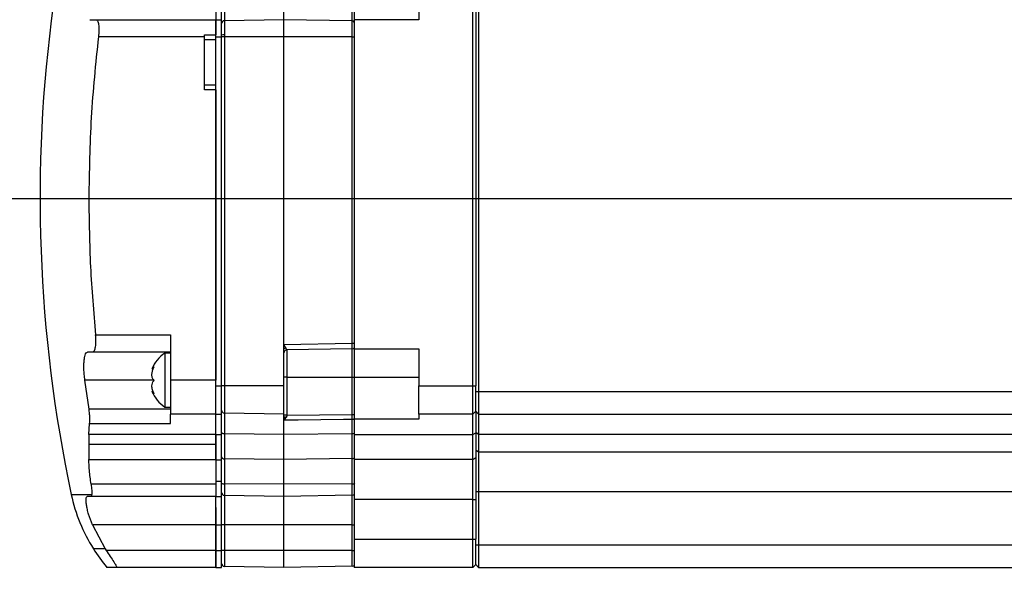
# Model space of a CAD drawing. Extents: x 0 to 16820, y 0 to 11880.
# Tile 71 of 84: x 10726 to 10899, y 6334 to 6433. Entities that reach past the tile are written whole.
import ezdxf

# ---------------------------------------------------------------- set-up
doc = ezdxf.new("R2010")
doc.units = 0
doc.header["$LTSCALE"] = 20
doc.layers.get('0').update_dxf_attribs({"linetype": 'CONTINUOUS'})
doc.styles.add('SLDTEXTSTYLE0', font='TXT', dxfattribs={"width": 0.605})
doc.dimstyles.new('SLDDIMSTYLE0', dxfattribs={"dimtxt": 100, "dimasz": 100, "dimexe": 0, "dimexo": 0.0625, "dimgap": 25, "dimtad": 1, "dimdec": 1, "dimrnd": 1e-09, "dimzin": 12, "dimtxsty": 'SLDTEXTSTYLE0', "dimsah": 1, "dimcen": 0, "dimazin": 3, "dimtfac": 1, "dimtofl": 0, "dimtmove": 0, "dimatfit": 3, "dimtolj": 1, "dimtzin": 12})
doc.dimstyles.new('SLDDIMSTYLE1', dxfattribs={"dimtxt": 100, "dimasz": 100, "dimexe": 0, "dimexo": 0.0625, "dimgap": 25, "dimtad": 1, "dimdec": 4, "dimlfac": 20, "dimzin": 12, "dimtxsty": 'SLDTEXTSTYLE0', "dimsah": 1, "dimcen": 0.09, "dimadec": 1, "dimazin": 3, "dimtfac": 1, "dimtofl": 0, "dimtmove": 0, "dimatfit": 3, "dimtolj": 1, "dimtzin": 12})

# ---------------------------------------------------------------- blocks, each defined once
blk = doc.blocks.new('_D_1')
at = {"color": 7, "linetype": 'CONTINUOUS'}
blk.add_line((11867.49, 8642.4), (8366, 6401.82), dxfattribs=at)
blk.add_solid([(11867.49, 8642.4), (11775.17, 8601.13), (11791.34, 8575.86)], dxfattribs=at)
at = {"color": 7, "linetype": 'CONTINUOUS', "insert": (9875.65, 7520.81), "char_height": 100, "attachment_point": 1, "rotation": 32.6149, "style": 'SLDTEXTSTYLE0'}
blk.add_mtext('R4157', dxfattribs=at)
blk = doc.blocks.new('_D_2')
at = {"color": 7, "linetype": 'CONTINUOUS'}
for p, q in [((4232.76, 7130.62), (3693.35, 7225.73)), ((8406, 6401.82), (13110.72, 6401.82))]:
    blk.add_line(p, q, dxfattribs=at)
blk.add_arc((8366, 6401.82), 4714.73, 0, 170, dxfattribs=at)
for points in [[(3722.9, 7220.52), (3756.05, 7316.05), (3726.56, 7321.58)], [(13080.72, 6401.82), (13094.66, 6501.97), (13064.66, 6501.66)]]:
    blk.add_solid(points, dxfattribs=at)
at = {"color": 7, "linetype": 'CONTINUOUS', "insert": (8646.6, 11239.4), "char_height": 100, "attachment_point": 1, "rotation": 355, "style": 'SLDTEXTSTYLE0'}
blk.add_mtext('170°', dxfattribs=at)
blk = doc.blocks.new('_D_3')
at = {"color": 7, "linetype": 'CONTINUOUS'}
for p, q in [((8406, 6401.82), (13085.4, 6401.82)), ((4232.76, 5673.02), (3718.3, 5582.3))]:
    blk.add_line(p, q, dxfattribs=at)
blk.add_arc((8366, 6401.82), 4689.4, 190, 0, dxfattribs=at)
for points in [[(13055.4, 6401.82), (13039.33, 6301.99), (13069.33, 6301.67)], [(3747.84, 5587.51), (3751.51, 5486.46), (3781, 5491.99)]]:
    blk.add_solid(points, dxfattribs=at)
at = {"color": 7, "linetype": 'CONTINUOUS', "insert": (8621.93, 1846.3), "char_height": 100, "attachment_point": 1, "rotation": 5, "style": 'SLDTEXTSTYLE0'}
blk.add_mtext('170°', dxfattribs=at)

msp = doc.modelspace()

# ---------------------------------------------------------------- linework, layer by layer
at = {"color": 7, "linetype": 'CONTINUOUS'}
for p, q in [((10796.0968925, 6439.819794), (10796.0968925, 6433.3197957)), ((10805.5969192, 6368.8197954), (10805.5969192, 6439.819794)), ((10806.0968829, 6439.819794), (10806.0968829, 6368.8197954)), ((10806.5968467, 6440.819796), (10806.5968467, 6367.8197934)), ((10760.2969123, 6438.3198133), (10760.2969123, 6433.3198144)), ((10761.2968398, 6433.3197659), (10761.2968398, 6438.3197686)), ((10772.2969962, 6433.3197957), (10772.2969962, 6438.3197947)), ((10738.0469752, 6433.3198144), (10739.1642047, 6433.3198144)), ((10739.1642047, 6433.3198144), (10760.2969123, 6433.3198144)), ((10760.2969123, 6433.3198144), (10760.2969123, 6430.6740145)), ((10760.2969123, 6433.3197659), (10761.2968398, 6433.3197659)), ((10760.2969123, 6430.3197636), (10760.2969123, 6433.3197659)), ((10761.2968398, 6430.3197636), (10761.2968398, 6433.3197659)), ((10772.2969962, 6433.3197957), (10761.7882205, 6433.1363662)), ((10772.2969962, 6430.3197952), (10772.2969962, 6433.3197957)), ((10784.3056632, 6433.1101811), (10772.2969962, 6433.3197957)), ((10784.6969081, 6433.3197957), (10784.6969081, 6375.3197955)), ((10796.0968925, 6433.3197957), (10784.6969081, 6433.3197957)), ((10758.2968188, 6430.6740145), (10760.2969123, 6430.6740145)), ((10758.2968188, 6430.3198139), (10758.2968188, 6430.6740145)), ((10758.2968188, 6420.9595582), (10758.2968188, 6430.3198139)), ((10758.2968188, 6429.8197961), (10760.2969123, 6429.8197961)), ((10760.2969123, 6430.6740145), (10760.2969123, 6430.6740052)), ((10760.2969123, 6368.8197619), (10760.2969123, 6430.3197636)), ((10761.2968398, 6368.8197619), (10761.2968398, 6430.3197636)), ((10772.2969962, 6376.1196433), (10772.2969962, 6430.3197952)), ((10758.2968188, 6421.8197948), (10760.2969123, 6421.8197948)), ((10760.2969123, 6420.9595582), (10758.2968188, 6420.9595582)), ((10760.2969123, 6420.9595694), (10760.2969123, 6420.9595582)), ((10760.2969123, 6420.9595582), (10760.2969123, 6369.8197937)), ((10752.2970153, 6377.8198323), (10752.2970153, 6369.8197937)), ((10772.2969962, 6375.2867727), (10772.2969962, 6376.1196433)), ((10772.2969962, 6368.8197954), (10772.2969962, 6375.2867727)), ((10784.3056632, 6375.3294086), (10772.7881385, 6375.1283696)), ((10784.6969081, 6375.3197955), (10796.0968925, 6375.3197955)), ((10796.0968925, 6375.3197955), (10796.0968925, 6368.8197954)), ((10737.7420379, 6374.8198318), (10738.6165572, 6374.8198318)), ((10738.6165572, 6374.8198318), (10752.2970153, 6374.8198318)), ((10752.2970153, 6374.5698331), (10751.2968494, 6374.5698331)), ((10751.2968494, 6374.5698331), (10751.2968494, 6365.0698325)), ((10749.0309192, 6371.7877845), (10749.2445422, 6371.7877845)), ((10784.6969081, 6370.3197947), (10784.6969081, 6362.9279582)), ((10737.9272891, 6364.6913505), (10737.194152, 6369.819831)), ((10760.2969123, 6363.8197666), (10760.2969123, 6368.8197619)), ((10761.2968398, 6363.8197666), (10761.2968398, 6368.8197619)), ((10772.2969962, 6363.8197964), (10772.2969962, 6368.8197954)), ((10805.5969192, 6363.8197964), (10805.5969192, 6368.8197954)), ((10806.0968829, 6367.8197934), (10806.0968829, 6368.8197954)), ((10749.2237998, 6367.8518793), (10749.0309192, 6367.8518793)), ((10806.0968829, 6364.3197937), (10806.0968829, 6367.8197934)), ((10806.5968467, 6367.8197934), (10806.5968467, 6363.8197964)), ((10751.2968494, 6365.0698325), (10752.2970153, 6365.0698325)), ((10760.2969123, 6363.8197964), (10752.2970153, 6363.8197964)), ((10760.2969123, 6363.8197666), (10761.2968398, 6363.8197666)), ((10760.2969123, 6360.2197728), (10760.2969123, 6363.8197666)), ((10761.2968398, 6360.2197728), (10761.2968398, 6363.8197666)), ((10772.2969962, 6363.8197964), (10761.7882205, 6364.003226)), ((10772.2969962, 6363.1479999), (10772.2969962, 6363.8197964)), ((10772.2969962, 6362.7601153), (10772.2969962, 6363.1479999)), ((10805.5969192, 6363.8197964), (10796.0968925, 6363.8197964)), ((10805.5969192, 6363.8197964), (10806.0968829, 6364.3197937)), ((10805.5969192, 6360.2197951), (10805.5969192, 6363.8197964)), ((10806.0968829, 6364.3197937), (10806.5968467, 6363.8197964)), ((10806.0968829, 6364.3197937), (10806.0968829, 6360.5397938)), ((10806.5968467, 6363.8197964), (10957.996936, 6363.8197964)), ((10806.5968467, 6363.8197964), (10806.5968467, 6360.3062814)), ((10737.8946258, 6360.2197951), (10738.0298091, 6362.1825016)), ((10772.2969962, 6360.2197951), (10772.2969962, 6362.7601153)), ((10796.0968925, 6362.9279582), (10784.6969081, 6362.9279582)), ((10737.8946258, 6360.2197951), (10737.8946258, 6358.4864622)), ((10760.2969123, 6360.2197951), (10760.2969123, 6358.4864622)), ((10760.2969123, 6355.7424134), (10760.2969123, 6360.2197728)), ((10761.2968398, 6355.7424134), (10761.2968398, 6360.2197728)), ((10772.2969962, 6355.8293393), (10772.2969962, 6360.2197951)), ((10784.6969081, 6360.2197951), (10784.6969081, 6355.8292648)), ((10805.5969192, 6355.8292648), (10805.5969192, 6360.2197951)), ((10806.0968829, 6360.5397938), (10806.0968829, 6356.183037)), ((10806.5968467, 6360.3062814), (10806.5968467, 6357.1555762)), ((10737.8946258, 6358.4864622), (10737.8946258, 6355.8293766)), ((10760.2969123, 6358.4864622), (10737.8946258, 6358.4864622)), ((10760.2969123, 6358.4864622), (10760.2969123, 6355.8293766)), ((10806.0968829, 6356.183037), (10806.0968829, 6348.7537986)), ((10806.5968467, 6357.1555762), (10806.5968467, 6350.1767887)), ((10737.8946258, 6355.8293766), (10760.2969123, 6355.8293766)), ((10760.2969123, 6355.8293766), (10760.2969123, 6351.4969161)), ((10761.2968398, 6351.9865794), (10761.2968398, 6355.7424134)), ((10772.2969962, 6351.4968938), (10772.2969962, 6355.8293393)), ((10805.5969192, 6348.7537986), (10805.5969192, 6355.8292648)), ((10760.2969123, 6351.4969161), (10760.2969123, 6349.3198155)), ((10761.2968398, 6349.3197745), (10761.2968398, 6351.9865794)), ((10772.2969962, 6349.3197969), (10772.2969962, 6351.4968938)), ((10738.2517768, 6349.3198155), (10737.6140071, 6349.3198155)), ((10760.2969123, 6349.3198155), (10738.2517768, 6349.3198155)), ((10760.2969123, 6349.3197782), (10761.2968398, 6349.3197782)), ((10760.2969123, 6344.3197793), (10760.2969123, 6349.3197782)), ((10760.2969123, 6349.3197745), (10761.2968398, 6349.3197745)), ((10761.2968398, 6344.3197793), (10761.2968398, 6349.3197782)), ((10772.2969962, 6349.3197969), (10761.7882205, 6349.5032264)), ((10784.3056632, 6349.5294078), (10772.2969962, 6349.3197969)), ((10772.2969962, 6344.3197942), (10772.2969962, 6349.3197969)), ((10806.5968467, 6350.1767887), (10806.5968467, 6340.8197945)), ((10784.6969081, 6348.7537986), (10784.6969081, 6341.8197966)), ((10805.5969192, 6341.8197966), (10805.5969192, 6348.7537986)), ((10806.0968829, 6348.7537986), (10806.0968829, 6341.8197966)), ((10760.2969123, 6347.374711), (10760.2969123, 6344.3198128)), ((10738.5376407, 6344.3198128), (10740.7787753, 6340.0932139)), ((10760.2969123, 6344.3198128), (10760.2969123, 6339.8197962)), ((10760.2969123, 6339.8197813), (10760.2969123, 6344.3197793)), ((10761.2968398, 6339.8197813), (10761.2968398, 6344.3197793)), ((10772.2969962, 6339.8197962), (10772.2969962, 6344.3197942)), ((10805.5969192, 6336.8197976), (10805.5969192, 6341.8197966)), ((10806.0968829, 6340.8197945), (10806.0968829, 6341.8197966)), ((10806.0968829, 6337.3197986), (10806.0968829, 6340.8197945)), ((10806.5968467, 6340.8197945), (10806.5968467, 6336.8197976)), ((10740.7787753, 6340.0932139), (10740.9542514, 6339.8197962)), ((10760.2969123, 6339.8197962), (10760.2969123, 6336.8407784)), ((10760.2969123, 6336.8197827), (10760.2969123, 6339.8197813)), ((10761.2968398, 6336.8197827), (10761.2968398, 6339.8197813)), ((10772.2969962, 6336.8197976), (10772.2969962, 6339.8197962)), ((10772.2969962, 6336.8197976), (10761.7882205, 6337.0032234)), ((10784.3056632, 6337.0294048), (10772.2969962, 6336.8197976)), ((10805.5969192, 6336.8197976), (10806.0968829, 6337.3197986)), ((10806.0968829, 6337.3197986), (10806.5968467, 6336.8197976)), ((10758.2968188, 6336.8197976), (10742.7981807, 6336.8197976)), ((10758.2968188, 6336.8407784), (10760.2969123, 6336.8407784)), ((10758.2968188, 6336.8197976), (10758.2968188, 6336.8407784)), ((10760.2969123, 6336.8197976), (10758.2968188, 6336.8197976)), ((10760.2969123, 6336.8197827), (10761.2968398, 6336.8197827)), ((10805.5969192, 6336.8197976), (10784.6969081, 6336.8197976)), ((10806.5968467, 6336.8197976), (10957.996936, 6336.8197976))]:
    msp.add_line(p, q, dxfattribs=at)
at = {"color": 8, "linetype": 'CONTINUOUS'}
for p, q in [((10761.7882205, 6438.3197947), (10761.7882205, 6433.1363662)), ((10784.3056632, 6433.1101811), (10784.3056632, 6438.3197947)), ((10761.7882205, 6433.1363662), (10761.7882205, 6430.6523556)), ((10784.3056632, 6430.3197952), (10784.3056632, 6433.1101811)), ((10758.2968188, 6430.3198139), (10739.5831062, 6430.3198139)), ((10760.2969123, 6430.3197636), (10761.2968398, 6430.3197636)), ((10761.7882205, 6430.3197952), (10761.2968398, 6430.3197952)), ((10761.7882205, 6430.6523556), (10761.7882205, 6430.3197952)), ((10761.7882205, 6430.3197952), (10761.7882205, 6368.8197954)), ((10772.2969962, 6430.3197952), (10761.7882205, 6430.3197952)), ((10784.3056632, 6430.3197952), (10772.2969962, 6430.3197952)), ((10784.3056632, 6376.3292561), (10784.3056632, 6430.3197952)), ((10784.3056632, 6430.3197952), (10784.6969081, 6430.3197952)), ((10739.0907718, 6377.8198323), (10752.2970153, 6377.8198323)), ((10772.2969962, 6376.1196433), (10784.3056632, 6376.3292561)), ((10784.3056632, 6376.3292561), (10784.6969081, 6376.3292561)), ((10784.3056632, 6370.3197947), (10784.3056632, 6375.3294086)), ((10772.7881385, 6375.1283696), (10772.7881385, 6370.3197947)), ((10772.7881385, 6370.3197947), (10772.2969962, 6370.3197947)), ((10772.7881385, 6370.3197947), (10784.3056632, 6370.3197947)), ((10772.7881385, 6370.3197947), (10772.7881385, 6363.6593035)), ((10784.3056632, 6370.3197947), (10784.6969081, 6370.3197947)), ((10784.3056632, 6363.782592), (10784.3056632, 6370.3197947)), ((10784.6969081, 6370.3197947), (10796.0968925, 6370.3197947)), ((10749.35493, 6369.819831), (10737.194152, 6369.819831)), ((10760.2969123, 6369.8197937), (10752.2970153, 6369.8197937)), ((10760.2969123, 6368.8197619), (10761.2968398, 6368.8197619)), ((10761.7882205, 6368.8197954), (10761.2968398, 6368.8197954)), ((10772.2969962, 6368.8197954), (10761.7882205, 6368.8197954)), ((10761.7882205, 6368.8197954), (10761.7882205, 6364.003226)), ((10796.0968925, 6368.8197954), (10805.5969192, 6368.8197954)), ((10805.5969192, 6368.8197954), (10806.0968829, 6368.8197954)), ((10806.0968829, 6367.8197934), (10806.5968467, 6367.8197934)), ((10806.5968467, 6367.8197934), (10957.996936, 6367.8197934)), ((10752.2970153, 6364.6913505), (10737.9272891, 6364.6913505)), ((10761.7882205, 6364.003226), (10761.7882205, 6360.3371902)), ((10772.7881385, 6363.6593035), (10784.3056632, 6363.782592)), ((10784.3056632, 6363.782592), (10784.6969081, 6363.782592)), ((10738.0298091, 6362.1825388), (10752.2970153, 6362.1825388)), ((10784.3056632, 6360.3539465), (10784.3056632, 6362.8939426)), ((10760.2969123, 6360.2197951), (10737.8946258, 6360.2197951)), ((10760.2969123, 6360.2197728), (10761.2968398, 6360.2197728)), ((10772.2969962, 6360.2197951), (10761.7882205, 6360.3371902)), ((10761.7882205, 6360.3371902), (10761.7882205, 6355.9591247)), ((10784.3056632, 6360.3539465), (10772.2969962, 6360.2197951)), ((10784.3056632, 6355.9776506), (10784.3056632, 6360.3539465)), ((10784.6969081, 6360.2197951), (10805.5969192, 6360.2197951)), ((10805.5969192, 6360.2197951), (10806.0968829, 6360.5397938)), ((10806.0968829, 6360.6306052), (10806.5968467, 6360.3062814)), ((10806.5968467, 6360.3062814), (10957.996936, 6360.3062814)), ((10805.5969192, 6355.8292648), (10806.0968829, 6356.183037)), ((10806.0968829, 6357.504513), (10806.5968467, 6357.1555762)), ((10806.5968467, 6357.1555762), (10957.996936, 6357.1555762)), ((10760.2969123, 6355.7424134), (10761.2968398, 6355.7424134)), ((10772.2969962, 6355.8293393), (10761.7882205, 6355.9591247)), ((10761.7882205, 6355.9591247), (10761.7882205, 6351.5472075)), ((10784.3056632, 6355.9776506), (10772.2969962, 6355.8293393)), ((10784.3056632, 6351.5543899), (10784.3056632, 6355.9776506)), ((10805.5969192, 6355.8292648), (10784.6969081, 6355.8292648)), ((10760.2969123, 6351.4969161), (10738.2875396, 6351.4969161)), ((10760.2969123, 6351.9865794), (10761.2968398, 6351.9865794)), ((10772.2969962, 6351.4968938), (10761.7882205, 6351.5472075)), ((10761.7882205, 6351.5472075), (10761.7882205, 6349.5032264)), ((10784.3056632, 6351.5543899), (10772.2969962, 6351.4968938)), ((10784.3056632, 6349.5294078), (10784.3056632, 6351.5543899)), ((10734.7968532, 6349.6683872), (10738.4143783, 6349.6683872)), ((10761.7882205, 6349.5032264), (10761.7882205, 6344.3197942)), ((10784.3056632, 6344.3197942), (10784.3056632, 6349.5294078)), ((10806.0968829, 6350.1767887), (10806.5968467, 6350.1767887)), ((10806.5968467, 6350.1767887), (10957.996936, 6350.1767887)), ((10805.5969192, 6348.7537986), (10784.6969081, 6348.7537986)), ((10805.5969192, 6348.7537986), (10806.0968829, 6348.7537986)), ((10760.2969123, 6344.3198128), (10738.5376407, 6344.3198128)), ((10760.2969123, 6344.3197793), (10761.2968398, 6344.3197793)), ((10761.7882205, 6344.3197942), (10761.2968398, 6344.3197942)), ((10772.2969962, 6344.3197942), (10761.7882205, 6344.3197942)), ((10761.7882205, 6344.3197942), (10761.7882205, 6339.8197962)), ((10784.3056632, 6344.3197942), (10772.2969962, 6344.3197942)), ((10784.3056632, 6344.3197942), (10784.6969081, 6344.3197942)), ((10784.3056632, 6339.8197962), (10784.3056632, 6344.3197942)), ((10784.6969081, 6341.8197966), (10805.5969192, 6341.8197966)), ((10805.5969192, 6341.8197966), (10806.0968829, 6341.8197966)), ((10806.0968829, 6340.8197945), (10806.5968467, 6340.8197945)), ((10806.5968467, 6340.8197945), (10957.996936, 6340.8197945)), ((10740.7787753, 6340.0932139), (10738.7078715, 6340.0932139)), ((10760.2969123, 6339.8197962), (10740.9542514, 6339.8197962)), ((10760.2969123, 6339.8197813), (10761.2968398, 6339.8197813)), ((10761.7882205, 6339.8197962), (10761.2968398, 6339.8197962)), ((10772.2969962, 6339.8197962), (10761.7882205, 6339.8197962)), ((10761.7882205, 6339.8197962), (10761.7882205, 6337.0032234)), ((10784.3056632, 6339.8197962), (10772.2969962, 6339.8197962)), ((10784.3056632, 6337.0294048), (10784.3056632, 6339.8197962)), ((10784.3056632, 6339.8197962), (10784.7970439, 6339.8197962))]:
    msp.add_line(p, q, dxfattribs=at)
at = {"color": 8, "linetype": 'CONTINUOUS', "flags": 128}
for points in [[(10784.3056632, 6362.8939426), (10782.7974273, 6362.8772272), (10774.7989608, 6362.7881406), (10772.2969962, 6362.7601153)], [(10761.7882205, 6360.3371902), (10761.6918994, 6360.3442794), (10761.5996314, 6360.3631294), (10761.514516, 6360.3930286), (10761.4403678, 6360.4328519), (10761.3793327, 6360.4811056), (10761.3342715, 6360.5359754), (10761.3063766, 6360.5953975), (10761.2968398, 6360.6571405)]]:
    msp.add_lwpolyline(points, dxfattribs=at)
at = {"color": 7, "linetype": 'CONTINUOUS'}
for centre, radius, start, end in [((8365.9969283, 6401.8197952), 4157, 190, 170), ((10979.2968895, 6401.8197911), 250, 172.183550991, 192.040650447), ((10761.7969283, 6432.6364409), 0.5, 91, 180), ((10784.2969283, 6432.6102583), 0.5, 36.869897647, 89), ((10784.2969283, 6375.8293322), 0.5, 271, 323.130102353), ((10754.5910807, 6369.5549982), 6, 123.300176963, 158.065402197), ((10754.5910807, 6370.0846662), 6, 201.987583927, 236.699823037), ((10761.7969283, 6364.5031496), 0.5, 180, 269), ((10821.2762945, 6353.8197952), 110, 182, 211.964010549), ((10763.3321796, 6355.7371482), 29.1734543, 192.006544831, 212.427954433), ((10761.7969283, 6350.0031496), 0.5, 180, 269), ((10784.2969283, 6350.0293322), 0.5, 271, 324.581816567), ((10764.1093263, 6356.054569), 30, 212.1437435, 219.878169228), ((10761.7969283, 6337.5031496), 0.5, 180, 269), ((10784.2969283, 6337.5293322), 0.5, 271, 324.581816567)]:
    msp.add_arc(centre, radius, start, end, dxfattribs=at)
at = {"color": 8, "linetype": 'CONTINUOUS'}
for centre, radius, start, end in [((10761.668788, 6429.57179), 1.0871459, 83.692827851, 110.006866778), ((10784.3059287, 6363.4129345), 0.518992, 269.970694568, 318.880874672), ((10784.3235208, 6360.9590227), 0.6053396, 268.309526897, 308.978782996), ((10761.7321728, 6356.3994324), 0.4438606, 191.249306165, 277.254294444), ((10784.3194328, 6356.5494448), 0.57196, 268.620511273, 312.290534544), ((10761.6767693, 6352.0967892), 0.5607685, 227.350192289, 281.46371724), ((10784.4171123, 6352.1039905), 0.5607867, 258.536886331, 312.648398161)]:
    msp.add_arc(centre, radius, start, end, dxfattribs=at)
msp.add_ellipse((10784.2969283, 6376.3294083), major_axis=(-0.0087255, 1), ratio=0.00872421, start_param=3.1416687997, end_param=4.7121605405, dxfattribs=at)
at = {"color": 7, "linetype": 'CONTINUOUS'}
for points, knots in [([(10784.6969081, 6438.3197947), (10784.6969081, 6437.6646099), (10784.6969081, 6436.3542368), (10784.6969081, 6434.7014792), (10784.6969081, 6433.5453098), (10784.6969081, 6433.3949648), (10784.6969081, 6433.3197957)], [0, 0, 0, 0, 0.2499997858, 0.500000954, 0.7500116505, 1, 1, 1, 1]), ([(10739.1642047, 6433.3198144), (10739.2586203, 6433.2771193), (10739.4473924, 6433.1917559), (10739.5967023, 6432.6170236), (10739.6553224, 6432.0096211), (10739.6658806, 6431.484151), (10739.6445612, 6430.9138343), (10739.6037239, 6430.5191034), (10739.5831062, 6430.3198139)], [0, 0, 0, 0, 0.24949134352, 0.49882679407, 0.62495770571, 0.74941557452, 0.87348634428, 1, 1, 1, 1]), ([(10739.5831062, 6430.3198139), (10739.0906724, 6425.5823111), (10738.1058053, 6416.1073084), (10737.9651779, 6406.5822959), (10737.8948642, 6401.8197911)], [0, 0, 0, 0, 0.5000001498, 1, 1, 1, 1]), ([(10737.8948642, 6401.8197911), (10737.9446937, 6397.8123486), (10738.0443526, 6389.7974644), (10738.7419654, 6381.8123761), (10739.0907718, 6377.8198323)], [0, 0, 0, 0, 0.5000000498, 1, 1, 1, 1]), ([(10738.6165572, 6374.8198318), (10738.7115734, 6374.8625847), (10738.9015585, 6374.9480693), (10739.0613394, 6375.5220081), (10739.1312366, 6376.1289409), (10739.1513441, 6376.6546523), (10739.1411788, 6377.2250373), (10739.107654, 6377.6206246), (10739.0907718, 6377.8198323)], [0, 0, 0, 0, 0.2494887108, 0.4988537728, 0.6252801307, 0.7494256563, 0.8738171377, 1, 1, 1, 1]), ([(10772.2969962, 6376.1196433), (10772.306545, 6376.0738092), (10772.3319039, 6375.9520868), (10772.4546234, 6375.7329375), (10772.5431719, 6375.5799565), (10772.5983573, 6375.4846154)], [0, 0, 0, 0, 0.1853769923, 0.4923087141, 1, 1, 1, 1]), ([(10784.6969081, 6375.3197955), (10784.6969081, 6375.2446265), (10784.6969081, 6375.0942818), (10784.6969081, 6373.93811), (10784.6969081, 6372.2853528), (10784.6969081, 6370.9749795), (10784.6969081, 6370.3197947)], [0, 0, 0, 0, 0.24998831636, 0.49999911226, 0.75000024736, 1, 1, 1, 1]), ([(10737.194152, 6369.819831), (10737.1549548, 6370.1517204), (10737.0775061, 6370.8074909), (10737.0245294, 6371.7570765), (10737.0221408, 6372.6299932), (10737.0733612, 6373.3919489), (10737.1771026, 6374.013702), (10737.3729727, 6374.6452769), (10737.5951379, 6374.7503532), (10737.7420379, 6374.8198318)], [0, 0, 0, 0, 0.12666885, 0.2502812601, 0.374951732, 0.500542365, 0.6232009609, 0.7508529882, 1, 1, 1, 1]), ([(10772.7881385, 6375.1283696), (10772.7235077, 6375.1198895), (10772.5942247, 6375.1029265), (10772.4321318, 6374.98693), (10772.3189998, 6374.8228047), (10772.304331, 6374.6932351), (10772.2969962, 6374.6284468)], [0, 0, 0, 0, 0.24995424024, 0.49999114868, 0.74998222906, 1, 1, 1, 1]), ([(10749.4035674, 6372.1646106), (10749.3034055, 6372.0623088), (10749.1014806, 6371.85607), (10748.9935761, 6371.7509264), (10749.0270208, 6371.7943846), (10749.0294887, 6371.7975913)], [0, 0, 0, 0, 0.4768885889, 0.9614000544, 1, 1, 1, 1]), ([(10749.4035674, 6369.7478807), (10749.2999833, 6369.8706627), (10749.091178, 6370.1181673), (10748.9928167, 6370.7069938), (10749.0733841, 6371.3457267), (10749.2378711, 6371.8313451), (10749.3677095, 6372.0924895), (10749.4035674, 6372.1646106)], [0, 0, 0, 0, 0.2469429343, 0.4977885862, 0.7104387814, 0.920030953, 1, 1, 1, 1]), ([(10749.4035674, 6367.403101), (10749.2999827, 6367.6319244), (10749.0911732, 6368.0931939), (10748.9928165, 6368.7721877), (10749.073388, 6369.3046593), (10749.2378566, 6369.5982618), (10749.367709, 6369.7155045), (10749.4035674, 6369.7478807)], [0, 0, 0, 0, 0.24691902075, 0.49774746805, 0.71042128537, 0.92003359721, 1, 1, 1, 1]), ([(10752.2970153, 6369.8197937), (10752.2970153, 6369.0335787), (10752.2970153, 6367.4611644), (10752.2970153, 6365.4777835), (10752.2970153, 6364.0904246), (10752.2970153, 6363.9100026), (10752.2970153, 6363.8197964)], [0, 0, 0, 0, 0.2500021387, 0.4999992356, 0.75001299, 1, 1, 1, 1]), ([(10796.0968925, 6363.8197964), (10796.0968925, 6363.8949656), (10796.0968925, 6364.0453105), (10796.0968925, 6365.2014799), (10796.0968925, 6366.8542375), (10796.0968925, 6368.1646106), (10796.0968925, 6368.8197954)], [0, 0, 0, 0, 0.2499883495, 0.499999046, 0.7500002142, 1, 1, 1, 1]), ([(10749.0297271, 6367.8417577), (10749.043421, 6367.8216994), (10749.0720585, 6367.7797525), (10749.2385355, 6367.5860303), (10749.3678563, 6367.442685), (10749.4035674, 6367.403101)], [0, 0, 0, 0, 0.3987957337, 0.833981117, 1, 1, 1, 1]), ([(10738.0298091, 6362.1825388), (10738.0479525, 6362.3341591), (10738.0840402, 6362.6357354), (10738.0783654, 6363.2530619), (10738.0305385, 6363.9476115), (10737.9621566, 6364.4401888), (10737.9272891, 6364.6913505)], [0, 0, 0, 0, 0.2513646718, 0.4999704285, 0.7450384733, 1, 1, 1, 1]), ([(10752.2970153, 6362.1825016), (10752.2970153, 6362.655676), (10752.2970153, 6363.6019725), (10752.2970153, 6363.7471911), (10752.2970153, 6363.8197964)], [0, 0, 0, 0, 0.5000276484, 1, 1, 1, 1]), ([(10772.714944, 6363.3007219), (10772.6853651, 6363.2435738), (10772.6554927, 6363.1858587), (10772.6118982, 6363.129266), (10772.6003936, 6363.1152004), (10772.5574384, 6363.063542), (10772.4660516, 6362.9623113), (10772.3707001, 6362.8641033), (10772.3080524, 6362.7940059), (10772.3002463, 6362.7700776), (10772.2969962, 6362.7601153)], [0, 0, 0, 0, 0.2456070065, 0.24804369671, 0.26682436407, 0.31794980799, 0.509201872, 0.81917979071, 0.92471713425, 1, 1, 1, 1]), ([(10772.3039104, 6363.1910345), (10772.3030227, 6363.1762558), (10772.3011607, 6363.1452536), (10772.2984268, 6363.1185195), (10772.2969962, 6363.1045295)], [0, 0, 0, 0, 0.4766964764, 1, 1, 1, 1]), ([(10796.0968925, 6363.8197964), (10796.0968925, 6363.7813691), (10796.0968925, 6363.7045166), (10796.0968925, 6363.186806), (10796.0968925, 6362.9279582)], [0, 0, 0, 0, 0.5000145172, 1, 1, 1, 1]), ([(10784.6969081, 6362.9279582), (10784.6969081, 6362.5772016), (10784.6969081, 6361.8757056), (10784.6969081, 6360.7717563), (10784.6969081, 6360.2197951)], [0, 0, 0, 0, 0.5000121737, 1, 1, 1, 1]), ([(10738.2875396, 6351.4969161), (10738.1729458, 6352.307887), (10737.9468053, 6353.9082642), (10737.911862, 6355.1947843), (10737.8946258, 6355.8293766)], [0, 0, 0, 0, 0.5067373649, 1, 1, 1, 1]), ([(10784.6969081, 6355.8292648), (10784.6969081, 6355.3400143), (10784.6969081, 6354.3615187), (10784.6969081, 6352.6050038), (10784.6969081, 6350.7196274), (10784.6969081, 6349.4090781), (10784.6969081, 6348.7537986)], [0, 0, 0, 0, 0.2500044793, 0.500006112, 0.7500012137, 1, 1, 1, 1]), ([(10738.2875396, 6351.4969161), (10738.3158006, 6351.3042275), (10738.3713734, 6350.925322), (10738.4179436, 6350.4203989), (10738.4367602, 6349.9832412), (10738.4218384, 6349.7733305), (10738.4143783, 6349.6683872)], [0, 0, 0, 0, 0.25425885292, 0.49997785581, 0.75001776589, 1, 1, 1, 1]), ([(10738.5376407, 6344.3198128), (10738.2922432, 6344.9457033), (10737.9235411, 6345.8860841), (10737.6235376, 6347.0514302), (10737.4740793, 6347.8270179), (10737.4053507, 6348.4758319), (10737.4103757, 6348.9516371), (10737.4773535, 6349.2614242), (10737.5677016, 6349.3000294), (10737.6140071, 6349.3198155)], [0, 0, 0, 0, 0.2498378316, 0.3753734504, 0.5002824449, 0.6231468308, 0.7503570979, 0.8720521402, 1, 1, 1, 1]), ([(10738.4143783, 6349.6683872), (10738.3979036, 6349.5680419), (10738.364591, 6349.3651394), (10738.2896538, 6349.3350329), (10738.2517768, 6349.3198155)], [0, 0, 0, 0, 0.4945493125, 1, 1, 1, 1]), ([(10784.6969081, 6341.8197966), (10784.6969081, 6341.1646124), (10784.6969081, 6339.854256), (10784.6969081, 6338.2015678), (10784.6969081, 6337.0452054), (10784.6969081, 6336.8949368), (10784.6969081, 6336.8197976)], [0, 0, 0, 0, 0.2500030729, 0.5000015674, 0.7499844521, 1, 1, 1, 1]), ([(10740.9542514, 6339.8197962), (10741.1898122, 6339.459171), (10741.6607115, 6338.7382608), (10742.2125068, 6337.9147414), (10742.5551418, 6337.3824843), (10742.7435744, 6337.0688164), (10742.8420096, 6336.8593982), (10742.8126676, 6336.8328869), (10742.7981807, 6336.8197976)], [0, 0, 0, 0, 0.2498852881, 0.4995348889, 0.631391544, 0.7498930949, 0.8765161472, 1, 1, 1, 1]), ([(10742.7981807, 6336.8197976), (10742.2990713, 6336.8197976), (10741.3008564, 6336.8197976), (10741.158319, 6336.8197976), (10741.0870506, 6336.8197976)], [0, 0, 0, 0, 0.5000020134, 1, 1, 1, 1])]:
    msp.add_open_spline(points, degree=3, knots=knots, dxfattribs=at)
at = {"color": 8, "linetype": 'CONTINUOUS'}
for points, knots in [([(10772.5983573, 6375.4845707), (10772.5610503, 6375.4739895), (10772.503616, 6375.4576998), (10772.433576, 6375.4249694), (10772.3847976, 6375.3968563), (10772.3452613, 6375.3671757), (10772.3072036, 6375.3287706), (10772.3010122, 6375.3032962), (10772.2969962, 6375.2867727)], [0, 0, 0, 0, 0.23881181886, 0.36765127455, 0.49961848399, 0.63197981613, 0.76129088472, 1, 1, 1, 1]), ([(10772.5983573, 6375.4846154), (10772.6256119, 6375.4298395), (10772.6773087, 6375.3259396), (10772.7369304, 6375.2141294), (10772.7781911, 6375.1417068), (10772.7849077, 6375.1327013), (10772.7881385, 6375.1283696)], [0, 0, 0, 0, 0.2684122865, 0.5091285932, 0.7638881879, 1, 1, 1, 1]), ([(10772.7881385, 6363.6593035), (10772.7235046, 6363.6593035), (10772.5942126, 6363.6593035), (10772.4322104, 6363.6593035), (10772.3189113, 6363.6593035), (10772.3043063, 6363.6593035), (10772.2969962, 6363.6593035)], [0, 0, 0, 0, 0.2499360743, 0.4999660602, 0.7497243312, 1, 1, 1, 1]), ([(10772.714944, 6363.3007219), (10772.6631005, 6363.3093308), (10772.5831966, 6363.3225992), (10772.4856767, 6363.3137582), (10772.4183571, 6363.2968351), (10772.3638096, 6363.2692327), (10772.3113428, 6363.2232391), (10772.3026448, 6363.1776458), (10772.2969962, 6363.1480372)], [0, 0, 0, 0, 0.2387877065, 0.368032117, 0.499998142, 0.6319745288, 0.7610012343, 1, 1, 1, 1]), ([(10772.7881385, 6363.6593035), (10772.784353, 6363.599767), (10772.7763634, 6363.474108), (10772.7361202, 6363.3603825), (10772.714944, 6363.3005394)], [0, 0, 0, 0, 0.47379380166, 1, 1, 1, 1]), ([(10784.3056632, 6362.8939426), (10784.3058288, 6362.9071843), (10784.3066672, 6362.9742418), (10784.3072607, 6363.1467128), (10784.307052, 6363.4451383), (10784.3061261, 6363.6701119), (10784.3056632, 6363.782592)], [0, 0, 0, 0, 0.0757778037, 0.3837477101, 0.6918922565, 1, 1, 1, 1]), ([(10729.4066859, 6287.5102757), (10728.5426583, 6288.7294369), (10725.7085289, 6292.7284529), (10721.4260693, 6299.8674865), (10716.887841, 6309.1740967), (10713.1932317, 6318.9921511), (10710.3562991, 6329.4809267), (10708.4323493, 6340.5169614), (10708.1114061, 6348.1737273), (10707.9502059, 6352.0194924)], [0, 0, 0, 0, 0.0653675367, 0.2144144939, 0.3634585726, 0.5168932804, 0.6703232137, 0.8344131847, 1, 1, 1, 1]), ([(10710.7318355, 6349.9595), (10710.9151513, 6346.2334034), (10711.2833737, 6338.7488785), (10713.1103594, 6328.5484391), (10715.5373726, 6319.3769848), (10718.4186878, 6311.2014089), (10721.894189, 6303.2225351), (10724.7309952, 6298.146809), (10726.1494113, 6295.6089227)], [0, 0, 0, 0, 0.1938200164, 0.3893218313, 0.5404495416, 0.6915825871, 0.8457898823, 1, 1, 1, 1])]:
    msp.add_open_spline(points, degree=3, knots=knots, dxfattribs=at)

# ---------------------------------------------------------------- dimensions: what is measured, and where the dimension line sits
at = {"color": 7, "linetype": 'CONTINUOUS'}
for base, line1, line2, picture, middle in [((8776.9122976, 11098.6039576), ((7345.1676267, 6401.8197952), (8365.9969283, 6401.8197952)), ((4272.1510991, 7123.6752698), (6796.21337, 6678.6149904)), '_D_2', (8776.9122976, 11098.6039576)), ((8774.7050665, 1730.2643988), ((4272.1510991, 5679.9643207), (6796.21337, 6125.0246)), ((7345.1676267, 6401.8197952), (8365.9969283, 6401.8197952)), '_D_3', (8774.7050665, 1730.2643988))]:
    dim = msp.add_angular_dim_2l(base=base, line1=line1, line2=line2, dimstyle='SLDDIMSTYLE1', dxfattribs=at)
    dim.commit()
    dim.dimension.update_dxf_attribs({"geometry": picture, "text_midpoint": middle, "dimtype": 162})
dim = msp.add_radius_dim(center=(8365.9969283, 6401.8197952), mpoint=(11867.4903821, 8642.3984244), dimstyle='SLDDIMSTYLE0', dxfattribs=at)
dim.commit()
dim.dimension.update_dxf_attribs({"geometry": '_D_1', "text_midpoint": (10116.7438552, 7522.1093098), "dimtype": 164})

doc.saveas('drawing.dxf')
